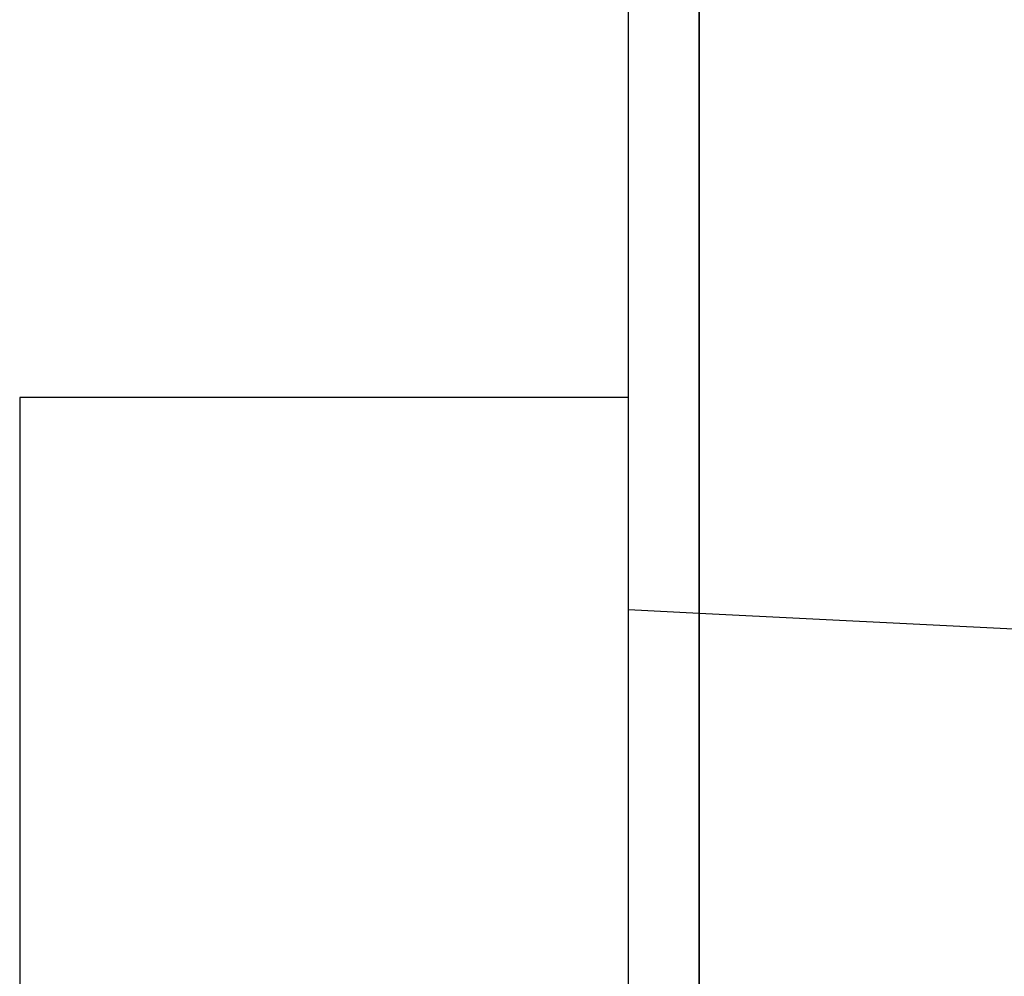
# Model space of a CAD drawing. Extents: x -270 to 272, y -152 to 146.
# Tile 202 of 256: x 227.61 to 229, y -34.57 to -33.22. Entities that reach past the tile are written whole.
import ezdxf

# ---------------------------------------------------------------- set-up
doc = ezdxf.new("R2010")
doc.units = 0
doc.layers.get('0').update_dxf_attribs({"linetype": 'CONTINUOUS'})

msp = doc.modelspace()

# ---------------------------------------------------------------- linework, layer by layer
at = {"color": 250}
msp.add_line((228.568, -131.9306), (228.568, -27.4746), dxfattribs=at)
for p, q in [((228.568, -34.8806), (228.568, -30.8806)), ((228.568, -30.8806), (228.568, -34.8806)), ((228.568, -30.8806), (228.568, -34.8806)), ((228.568, -34.8806), (228.568, -30.8806)), ((228.568, -34.8806), (228.568, -30.8806)), ((228.568, -30.8806), (228.568, -34.8806)), ((228.568, -30.8806), (228.568, -34.8806)), ((228.568, -34.8806), (228.568, -30.8806)), ((228.568, -34.8806), (228.568, -30.8806)), ((228.568, -30.8806), (228.568, -34.8806)), ((228.568, -30.8806), (228.568, -34.8806)), ((228.568, -34.8806), (228.568, -30.8806)), ((228.568, -34.8806), (228.568, -30.8806)), ((228.568, -30.8806), (228.568, -34.8806)), ((228.568, -30.8806), (228.568, -34.8806)), ((228.568, -34.8806), (228.568, -30.8806)), ((228.568, -34.8806), (228.568, -30.8806)), ((228.568, -30.8806), (228.568, -34.8806)), ((228.568, -30.8806), (228.568, -34.8806)), ((228.568, -34.8806), (228.568, -30.8806)), ((228.568, -34.8806), (228.568, -30.8806)), ((228.568, -30.8806), (228.568, -34.8806)), ((228.568, -30.8806), (228.568, -34.8806)), ((228.568, -34.8806), (228.568, -30.8806)), ((228.568, -34.8806), (228.568, -30.8806)), ((228.568, -30.8806), (228.568, -34.8806)), ((228.568, -30.8806), (228.568, -34.8806)), ((228.568, -34.8806), (228.568, -30.8806)), ((228.568, -34.8806), (228.568, -30.8806)), ((228.568, -30.8806), (228.568, -34.8806)), ((228.568, -30.8806), (228.568, -34.8806)), ((228.568, -34.8806), (228.568, -30.8806)), ((228.568, -34.8806), (228.568, -30.8806)), ((228.568, -30.8806), (228.568, -34.8806)), ((228.568, -30.8806), (228.568, -34.8806)), ((228.568, -34.8806), (228.568, -30.8806)), ((228.568, -34.8806), (228.568, -30.8806)), ((228.568, -30.8806), (228.568, -34.8806)), ((228.568, -30.8806), (228.568, -34.8806)), ((228.568, -34.8806), (228.568, -30.8806)), ((228.568, -34.8806), (228.568, -30.8806)), ((228.568, -30.8806), (228.568, -34.8806)), ((228.568, -30.8806), (228.568, -34.8806)), ((228.568, -34.8806), (228.568, -30.8806)), ((228.568, -34.8806), (228.568, -30.8806)), ((228.568, -30.8806), (228.568, -34.8806)), ((228.568, -30.8806), (228.568, -34.8806)), ((228.568, -34.8806), (228.568, -30.8806)), ((228.568, -34.8806), (228.568, -30.8806)), ((228.568, -30.8806), (228.568, -34.8806)), ((228.568, -30.8806), (228.568, -34.8806)), ((228.568, -34.8806), (228.568, -30.8806)), ((228.568, -34.8806), (228.568, -30.8806)), ((228.568, -30.8806), (228.568, -34.8806)), ((228.568, -30.8806), (228.568, -34.8806)), ((228.568, -34.8806), (228.568, -30.8806)), ((228.568, -34.0546), (228.568, -33.0362)), ((228.468, -33.7496), (228.468, -33.0546)), ((228.568, -33.4406), (228.568, -33.2906)), ((228.568, -33.2906), (228.568, -33.4406)), ((228.568, -33.4406), (228.568, -33.2906)), ((228.568, -33.2906), (228.568, -33.4406)), ((228.568, -33.4406), (228.568, -33.2906)), ((228.568, -33.2906), (228.568, -33.4406)), ((228.568, -33.4406), (228.568, -33.2906)), ((228.568, -33.2906), (228.568, -33.4406)), ((228.568, -33.4406), (228.568, -33.2906)), ((228.568, -33.2906), (228.568, -33.4406)), ((228.568, -33.4406), (228.568, -33.2906)), ((228.568, -33.2906), (228.568, -33.4406)), ((228.568, -33.4406), (228.568, -33.2906)), ((228.568, -33.2906), (228.568, -33.4406)), ((228.568, -33.4406), (228.568, -33.2906)), ((228.568, -33.2906), (228.568, -33.4406)), ((228.568, -33.4406), (228.568, -33.2906)), ((228.568, -33.2906), (228.568, -33.4406)), ((228.568, -33.4406), (228.568, -33.2906)), ((228.568, -33.2906), (228.568, -33.4406)), ((228.568, -33.4406), (228.568, -33.2906)), ((228.568, -33.2906), (228.568, -33.4406)), ((228.568, -33.4406), (228.568, -33.2906)), ((228.568, -33.2906), (228.568, -33.4406)), ((228.568, -33.4406), (228.568, -33.2906)), ((228.568, -33.2906), (228.568, -33.4406)), ((228.568, -33.4406), (228.568, -33.2906)), ((228.568, -33.2906), (228.568, -33.4406)), ((228.568, -33.3656), (228.568, -35.8206)), ((228.568, -35.8206), (228.568, -33.3656)), ((228.568, -33.3656), (228.568, -35.8206)), ((228.568, -35.8206), (228.568, -33.3656)), ((228.568, -33.3656), (228.568, -35.8206)), ((228.568, -35.8206), (228.568, -33.3656)), ((228.568, -33.3656), (228.568, -35.8206)), ((228.568, -35.8206), (228.568, -33.3656)), ((228.568, -33.3656), (228.568, -35.8206)), ((228.568, -35.8206), (228.568, -33.3656)), ((228.568, -33.3656), (228.568, -35.8206)), ((228.568, -35.8206), (228.568, -33.3656)), ((228.568, -33.3656), (228.568, -35.8206)), ((228.568, -35.8206), (228.568, -33.3656)), ((228.568, -33.3656), (228.568, -35.8206)), ((228.568, -35.8206), (228.568, -33.3656)), ((228.568, -33.3656), (228.568, -35.8206)), ((228.568, -35.8206), (228.568, -33.3656)), ((228.568, -33.3656), (228.568, -35.8206)), ((228.568, -35.8206), (228.568, -33.3656)), ((228.568, -33.3656), (228.568, -35.8206)), ((228.568, -35.8206), (228.568, -33.3656)), ((228.568, -33.3656), (228.568, -35.8206)), ((228.568, -35.8206), (228.568, -33.3656)), ((228.568, -33.3656), (228.568, -35.8206)), ((228.568, -35.8206), (228.568, -33.3656)), ((228.568, -33.3656), (228.568, -35.8206)), ((228.568, -35.8206), (228.568, -33.3656)), ((228.568, -33.3656), (228.568, -35.8206)), ((228.568, -35.8206), (228.568, -33.3656)), ((228.568, -33.3656), (228.568, -35.8206)), ((228.568, -35.8206), (228.568, -33.3656)), ((228.568, -33.3656), (228.568, -35.8206)), ((228.568, -35.8206), (228.568, -33.3656)), ((228.568, -33.3656), (228.568, -35.8206)), ((228.568, -35.8206), (228.568, -33.3656)), ((228.568, -33.3656), (228.568, -35.8206)), ((228.568, -35.8206), (228.568, -33.3656)), ((228.568, -33.3656), (228.568, -35.8206)), ((228.568, -35.8206), (228.568, -33.3656)), ((228.568, -33.3656), (228.568, -35.8206)), ((228.568, -35.8206), (228.568, -33.3656)), ((228.568, -33.3656), (228.568, -35.8206)), ((228.568, -35.8206), (228.568, -33.3656)), ((228.568, -33.3656), (228.568, -35.8206)), ((228.568, -35.8206), (228.568, -33.3656)), ((228.568, -33.3656), (228.568, -35.8206)), ((228.568, -35.8206), (228.568, -33.3656)), ((228.568, -33.3656), (228.568, -35.8206)), ((228.568, -35.8206), (228.568, -33.3656)), ((228.568, -33.3656), (228.568, -35.8206)), ((228.568, -35.8206), (228.568, -33.3656)), ((228.568, -33.3656), (228.568, -35.8206)), ((228.568, -35.8206), (228.568, -33.3656)), ((228.568, -33.3656), (228.568, -35.8206)), ((228.568, -35.8206), (228.568, -33.3656)), ((228.468, -33.7496), (227.608, -33.7496)), ((227.608, -33.7496), (227.608, -34.6946)), ((228.468, -34.0496), (228.468, -33.7496)), ((228.468, -34.6946), (228.468, -34.0496)), ((228.568, -34.0546), (228.468, -34.0496)), ((229.968, -34.1246), (228.568, -34.0546)), ((228.568, -34.0546), (228.568, -34.2736)), ((228.568, -34.3174), (228.568, -34.2736)), ((228.568, -34.3454), (228.568, -34.2736)), ((228.568, -34.3454), (228.568, -34.3174)), ((228.568, -34.3769), (228.568, -34.3174)), ((228.568, -34.3769), (228.568, -34.3454)), ((228.568, -34.3769), (228.568, -34.6747))]:
    msp.add_line(p, q)

doc.saveas('drawing.dxf')
